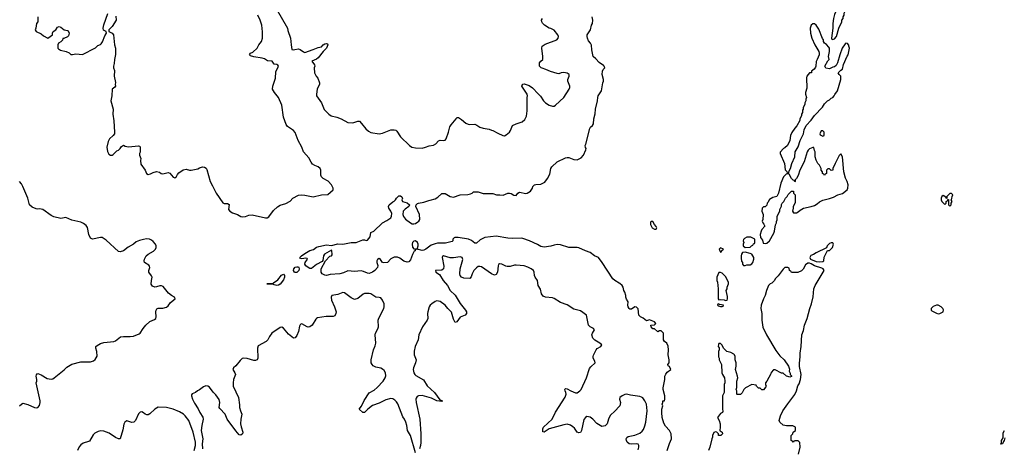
# Model space of a CAD drawing. Header units: inches. Extents: x 2348423 to 2474978, y 460702 to 613625.
# Tile 75 of 113: x 2432730 to 2444671, y 561427 to 566615. Entities that reach past the tile are written whole.
import ezdxf

# ---------------------------------------------------------------- set-up
doc = ezdxf.new("R2010")
doc.units = ezdxf.units.IN
doc.header["$MEASUREMENT"] = 0
doc.layers.add('C4536', color=7, linetype='Continuous')
doc.layers.add('C4546', color=7, linetype='Continuous')

msp = doc.modelspace()

# ---------------------------------------------------------------- linework, layer by layer
at = {"layer": 'C4536', "color": 5}
for points, elevation in [([(2435842, 566750), (2435977, 566510), (2435983, 566483), (2436016, 566390), (2436021, 566310), (2436032, 566252), (2436050, 566247), (2436066, 566254), (2436110, 566262), (2436130, 566254), (2436170, 566223), (2436190, 566215), (2436290, 566251), (2436350, 566279), (2436390, 566286), (2436409, 566310), (2436430, 566320), (2436450, 566326), (2436462, 566322), (2436466, 566310), (2436450, 566270), (2436410, 566229), (2436350, 566150), (2436330, 566136), (2436271, 566110), (2436307, 566067), (2436311, 566050), (2436301, 566030), (2436307, 565970), (2436324, 565930), (2436344, 565904), (2436365, 565850), (2436366, 565830), (2436345, 565790), (2436339, 565770), (2436329, 565710), (2436330, 565690), (2436390, 565607), (2436424, 565524), (2436478, 565470), (2436509, 565449), (2436577, 565430), (2436628, 565410), (2436710, 565366), (2436770, 565363), (2436830, 565384), (2436850, 565383), (2436876, 565356), (2436927, 565290), (2436961, 565261), (2436990, 565247), (2437090, 565231), (2437130, 565239), (2437230, 565277), (2437270, 565280), (2437290, 565274), (2437304, 565264), (2437350, 565192), (2437457, 565090), (2437484, 565070), (2437530, 565059), (2437610, 565056), (2437650, 565067), (2437694, 565086), (2437750, 565094), (2437777, 565110), (2437810, 565144), (2437830, 565151), (2437870, 565148), (2437890, 565151), (2437903, 565170), (2437930, 565251), (2437945, 565315), (2437961, 565339), (2438022, 565410), (2438030, 565426), (2438050, 565427), (2438090, 565402), (2438141, 565361), (2438168, 565348), (2438190, 565344), (2438250, 565347), (2438276, 565336), (2438310, 565311), (2438350, 565298), (2438425, 565285), (2438453, 565273), (2438470, 565272), (2438530, 565238), (2438590, 565211), (2438610, 565207), (2438630, 565216), (2438669, 565250), (2438682, 565270), (2438706, 565330), (2438750, 565352), (2438823, 565377), (2438856, 565404), (2438875, 565445), (2438886, 565510), (2438884, 565670), (2438889, 565690), (2438884, 565710), (2438821, 565810), (2438826, 565830), (2438829, 565831), (2438850, 565836), (2438910, 565816), (2438950, 565786), (2439017, 565717), (2439045, 565685), (2439083, 565630), (2439107, 565607), (2439150, 565579), (2439190, 565564), (2439210, 565565), (2439230, 565577), (2439330, 565670), (2439394, 565770), (2439400, 565790), (2439400, 565810), (2439378, 565870), (2439377, 565890), (2439395, 565930), (2439395, 565950), (2439370, 565966), (2439330, 565972), (2439298, 565970), (2439270, 565959), (2439250, 565961), (2439166, 565986), (2439110, 566012), (2439065, 566025), (2439054, 566030), (2439034, 566050), (2439034, 566090), (2439049, 566111), (2439074, 566130), (2439074, 566170), (2439062, 566270), (2439068, 566292), (2439101, 566319), (2439243, 566370), (2439260, 566390), (2439264, 566410), (2439258, 566430), (2439210, 566489), (2439171, 566509), (2439150, 566513), (2439094, 566550), (2439070, 566574), (2439061, 566590), (2439058, 566610), (2439070, 566631)], 60), ([(2432951, 566651), (2432951, 566590), (2432932, 566570), (2432925, 566510), (2432918, 566490), (2432930, 566472), (2432990, 566442), (2433017, 566417), (2433070, 566392), (2433126, 566430), (2433128, 566450), (2433138, 566470), (2433168, 566490), (2433190, 566522), (2433210, 566534), (2433230, 566525), (2433270, 566491), (2433310, 566485), (2433319, 566479), (2433331, 566451), (2433321, 566419), (2433310, 566408), (2433266, 566386), (2433254, 566386), (2433250, 566366), (2433230, 566346), (2433202, 566330), (2433192, 566310), (2433192, 566270), (2433200, 566260), (2433225, 566245), (2433294, 566230), (2433330, 566212), (2433350, 566192), (2433372, 566192), (2433410, 566201), (2433490, 566192), (2433650, 566272), (2433679, 566301), (2433710, 566315), (2433717, 566323), (2433733, 566347), (2433762, 566418), (2433784, 566450), (2433778, 566470), (2433747, 566487), (2433744, 566510), (2433749, 566551), (2433798, 566690)], 60), ([(2433897, 566657), (2433902, 566610), (2433850, 566530), (2433811, 566490), (2433812, 566470), (2433853, 566453), (2433867, 566430), (2433881, 566310), (2433891, 566269), (2433891, 566191), (2433879, 566130), (2433875, 566085), (2433866, 566050), (2433866, 566030), (2433878, 565998), (2433875, 565930), (2433891, 565851), (2433887, 565827), (2433891, 565810), (2433883, 565797), (2433851, 565770), (2433846, 565690), (2433836, 565630), (2433865, 565530), (2433858, 565470), (2433871, 565389), (2433881, 565250), (2433878, 565230), (2433865, 565210), (2433818, 565170), (2433803, 565137), (2433788, 565070), (2433796, 565016), (2433810, 564982), (2433830, 564971), (2433850, 564971), (2433862, 564978), (2433910, 565025), (2433930, 565032), (2433948, 565050), (2433963, 565077), (2433990, 565091), (2434010, 565081), (2434050, 565071), (2434170, 565085), (2434182, 565082), (2434191, 565071), (2434191, 565009), (2434182, 564990), (2434182, 564970), (2434198, 564930), (2434194, 564906), (2434200, 564860), (2434253, 564790), (2434269, 564749), (2434290, 564737), (2434316, 564744), (2434350, 564762), (2434391, 564771), (2434426, 564766), (2434447, 564747), (2434464, 564744), (2434530, 564759), (2434551, 564751), (2434590, 564706), (2434610, 564698), (2434630, 564712), (2434643, 564737), (2434662, 564758), (2434712, 564792), (2434750, 564802), (2434790, 564791), (2434810, 564791), (2434890, 564806), (2434910, 564818), (2434949, 564831), (2434970, 564825), (2434990, 564812), (2434998, 564798), (2435039, 564650), (2435070, 564598), (2435113, 564510), (2435193, 564393), (2435210, 564384), (2435250, 564383), (2435270, 564371), (2435264, 564310), (2435278, 564290), (2435310, 564271), (2435370, 564251), (2435410, 564227), (2435430, 564221), (2435470, 564226), (2435510, 564243), (2435550, 564247), (2435710, 564211), (2435730, 564211), (2435750, 564221), (2435810, 564301), (2435857, 564343), (2435890, 564363), (2435956, 564384), (2436009, 564411), (2436042, 564450), (2436110, 564487), (2436150, 564490), (2436190, 564487), (2436290, 564464), (2436390, 564490), (2436466, 564494), (2436533, 564550), (2436532, 564572), (2436512, 564612), (2436470, 564655), (2436410, 564689), (2436389, 564710), (2436384, 564730), (2436384, 564790), (2436376, 564810), (2436350, 564828), (2436310, 564844), (2436283, 564863), (2436265, 564885), (2436237, 564937), (2436171, 565011), (2436150, 565070), (2436109, 565149), (2436070, 565246), (2436050, 565272), (2435977, 565317), (2435963, 565343), (2435931, 565431), (2435910, 565579), (2435870, 565670), (2435820, 565730), (2435797, 565770), (2435801, 565810), (2435833, 565907), (2435838, 565982), (2435869, 566050), (2435862, 566062), (2435850, 566069), (2435815, 566075), (2435792, 566112), (2435737, 566117), (2435699, 566139), (2435670, 566149), (2435570, 566162), (2435530, 566178), (2435518, 566190), (2435528, 566210), (2435559, 566221), (2435609, 566271), (2435629, 566310), (2435662, 566350), (2435673, 566390), (2435674, 566466), (2435666, 566550), (2435648, 566610), (2435620, 566670)], 60), ([(2440000, 563420), (2439949, 563450), (2439924, 563470), (2439795, 563670), (2439750, 563730), (2439702, 563750), (2439650, 563789), (2439590, 563809), (2439510, 563845), (2439489, 563849), (2439390, 563849), (2439290, 563885), (2439250, 563889), (2439210, 563881), (2439170, 563865), (2439090, 563853), (2439050, 563864), (2439009, 563889), (2438912, 563932), (2438830, 563960), (2438810, 563964), (2438710, 563958), (2438650, 563964), (2438510, 563989), (2438370, 563973), (2438316, 563944), (2438270, 563905), (2438250, 563902), (2438210, 563934), (2438172, 563952), (2438047, 563973), (2438007, 563973), (2437998, 563970), (2437982, 563950), (2437982, 563930), (2437976, 563924), (2437896, 563904), (2437797, 563903), (2437770, 563897), (2437722, 563878), (2437656, 563830), (2437630, 563818), (2437610, 563814), (2437551, 563829), (2437531, 563829), (2437525, 563810), (2437515, 563805), (2437494, 563766), (2437470, 563701), (2437450, 563676), (2437430, 563673), (2437390, 563686), (2437340, 563720), (2437312, 563732), (2437270, 563735), (2437230, 563714), (2437191, 563669), (2437146, 563666), (2437129, 563670), (2437104, 563704), (2437090, 563716), (2437070, 563705), (2437060, 563690), (2437060, 563670), (2437074, 563634), (2437070, 563610), (2437036, 563570), (2437010, 563551), (2436970, 563537), (2436950, 563538), (2436900, 563560), (2436870, 563568), (2436790, 563559), (2436710, 563569), (2436658, 563542), (2436613, 563533), (2436496, 563524), (2436450, 563513), (2436430, 563514), (2436398, 563530), (2436386, 563550), (2436388, 563590), (2436438, 563690), (2436490, 563745), (2436510, 563751), (2436518, 563762), (2436521, 563770), (2436515, 563810), (2436510, 563818), (2436425, 563770), (2436416, 563750), (2436407, 563693), (2436400, 563680), (2436330, 563644), (2436270, 563595), (2436250, 563595), (2436240, 563600), (2436199, 563630), (2436189, 563650), (2436194, 563670), (2436222, 563710), (2436217, 563717), (2436202, 563722), (2436150, 563714), (2436136, 563716), (2436128, 563728), (2436149, 563750), (2436190, 563779), (2436250, 563813), (2436294, 563826), (2436330, 563855), (2436356, 563864), (2436450, 563885), (2436510, 563874), (2436590, 563895), (2436650, 563891), (2436750, 563911), (2436810, 563911), (2436890, 563945), (2436910, 563945), (2436930, 563936), (2436950, 563938), (2436980, 563980), (2436990, 564034), (2437026, 564050), (2437130, 564151), (2437182, 564178), (2437230, 564210), (2437241, 564230), (2437244, 564264), (2437233, 564290), (2437207, 564330), (2437203, 564350), (2437209, 564370), (2437255, 564405), (2437270, 564412), (2437288, 564430), (2437298, 564450), (2437330, 564476), (2437350, 564476), (2437365, 564465), (2437371, 564450), (2437366, 564430), (2437372, 564410), (2437430, 564394), (2437459, 564370), (2437451, 564350), (2437404, 564316), (2437380, 564290), (2437377, 564250), (2437385, 564225), (2437410, 564196), (2437468, 564150), (2437490, 564138), (2437510, 564136), (2437530, 564143), (2437558, 564162), (2437570, 564170), (2437582, 564190), (2437578, 564250), (2437536, 564350), (2437539, 564370), (2437555, 564385), (2437568, 564390), (2437630, 564401), (2437690, 564423), (2437710, 564424), (2437770, 564443), (2437800, 564460), (2437850, 564505), (2437890, 564504), (2437950, 564471), (2437990, 564461), (2438072, 564488), (2438165, 564495), (2438197, 564503), (2438218, 564510), (2438235, 564525), (2438250, 564526), (2438290, 564526), (2438350, 564504), (2438470, 564505), (2438511, 564491), (2438552, 564488), (2438593, 564487), (2438650, 564511), (2438670, 564511), (2438690, 564505), (2438724, 564484), (2438750, 564481), (2438770, 564511), (2438790, 564524), (2438870, 564507), (2438886, 564510), (2438925, 564535), (2438949, 564570), (2438954, 564590), (2438975, 564610), (2438990, 564616), (2439050, 564618), (2439098, 564642), (2439132, 564688), (2439158, 564742), (2439171, 564809), (2439182, 564830), (2439250, 564890), (2439350, 564937), (2439370, 564942), (2439390, 564941), (2439450, 564918), (2439490, 564915), (2439540, 564940), (2439566, 564970), (2439595, 565035), (2439598, 565050), (2439590, 565066), (2439589, 565090), (2439597, 565103), (2439646, 565294), (2439654, 565310), (2439677, 565330), (2439689, 565350), (2439692, 565410), (2439710, 565474), (2439713, 565530), (2439738, 565630), (2439742, 565670), (2439747, 565690), (2439785, 565750), (2439801, 565850), (2439809, 565870), (2439809, 565890), (2439792, 565950), (2439796, 565990), (2439808, 566012), (2439825, 566030), (2439819, 566050), (2439810, 566059), (2439756, 566096), (2439719, 566139), (2439683, 566170), (2439669, 566250), (2439666, 566306), (2439654, 566330), (2439630, 566359), (2439616, 566390), (2439612, 566410), (2439614, 566430), (2439652, 566490), (2439663, 566550), (2439675, 566570), (2439679, 566610), (2439672, 566650)], 40), ([(2432728, 561930), (2432750, 561952), (2432770, 561961), (2432830, 561945), (2432910, 561911), (2432930, 561907), (2432950, 561911), (2432970, 561932), (2432979, 561970), (2432979, 561990), (2432929, 562210), (2432939, 562230), (2432939, 562250), (2432929, 562291), (2432934, 562306), (2432943, 562317), (2432950, 562321), (2432990, 562306), (2433063, 562263), (2433110, 562252), (2433130, 562258), (2433150, 562271), (2433270, 562367), (2433301, 562399), (2433363, 562437), (2433470, 562465), (2433590, 562462), (2433626, 562474), (2433647, 562493), (2433669, 562531), (2433664, 562590), (2433653, 562630), (2433654, 562650), (2433670, 562663), (2433710, 562687), (2433750, 562699), (2433870, 562710), (2433890, 562720), (2433952, 562768), (2433987, 562773), (2434070, 562772), (2434110, 562777), (2434178, 562802), (2434190, 562811), (2434226, 562870), (2434261, 562910), (2434310, 562952), (2434364, 562976), (2434381, 562990), (2434387, 563010), (2434381, 563070), (2434384, 563090), (2434394, 563106), (2434410, 563114), (2434465, 563115), (2434510, 563126), (2434530, 563144), (2434558, 563182), (2434615, 563230), (2434609, 563250), (2434570, 563267), (2434535, 563295), (2434470, 563378), (2434450, 563387), (2434430, 563387), (2434390, 563372), (2434370, 563370), (2434342, 563382), (2434325, 563405), (2434328, 563452), (2434337, 563490), (2434329, 563509), (2434296, 563550), (2434297, 563570), (2434310, 563610), (2434305, 563625), (2434296, 563636), (2434244, 563670), (2434239, 563690), (2434243, 563710), (2434264, 563750), (2434290, 563770), (2434354, 563806), (2434376, 563830), (2434386, 563850), (2434386, 563870), (2434377, 563890), (2434350, 563924), (2434330, 563939), (2434303, 563950), (2434266, 563954), (2434230, 563949), (2434185, 563935), (2434142, 563918), (2434110, 563892), (2434046, 563854), (2433990, 563810), (2433950, 563798), (2433930, 563804), (2433778, 563938), (2433731, 563971), (2433710, 563973), (2433613, 563953), (2433590, 563964), (2433567, 564010), (2433553, 564093), (2433537, 564117), (2433503, 564143), (2433470, 564157), (2433363, 564183), (2433290, 564216), (2433230, 564204), (2433144, 564224), (2433110, 564241), (2433010, 564310), (2432970, 564321), (2432950, 564317), (2432930, 564321), (2432881, 564341), (2432849, 564370), (2432829, 564450), (2432769, 564590), (2432750, 564624), (2432726, 564650)], 60), ([(2440000, 561921), (2439953, 561870), (2439889, 561811), (2439871, 561770), (2439856, 561710), (2439830, 561689), (2439810, 561682), (2439790, 561678), (2439730, 561715), (2439681, 561770), (2439650, 561793), (2439610, 561799), (2439590, 561790), (2439570, 561765), (2439542, 561630), (2439530, 561605), (2439510, 561601), (2439490, 561610), (2439457, 561657), (2439437, 561677), (2439410, 561696), (2439370, 561707), (2439330, 561700), (2439150, 561650), (2439090, 561610), (2439076, 561616), (2439073, 561650), (2439083, 561670), (2439187, 561770), (2439228, 561852), (2439346, 562034), (2439358, 562070), (2439355, 562090), (2439345, 562110), (2439341, 562130), (2439345, 562135), (2439350, 562139), (2439370, 562138), (2439412, 562112), (2439470, 562088), (2439490, 562089), (2439525, 562110), (2439540, 562130), (2439602, 562270), (2439639, 562381), (2439655, 562405), (2439709, 562450), (2439706, 562470), (2439686, 562510), (2439685, 562530), (2439690, 562546), (2439720, 562610), (2439734, 562626), (2439779, 562650), (2439789, 562670), (2439765, 562690), (2439705, 562725), (2439680, 562750), (2439670, 562790), (2439675, 562810), (2439701, 562850), (2439687, 562867), (2439647, 562887), (2439630, 562910), (2439604, 563030), (2439530, 563081), (2439450, 563104), (2439370, 563155), (2439290, 563184), (2439210, 563232), (2439190, 563240), (2439108, 563248), (2439080, 563260), (2439060, 563290), (2439045, 563345), (2439019, 563390), (2439009, 563450), (2438981, 563490), (2438974, 563510), (2438971, 563550), (2438961, 563570), (2438934, 563594), (2438894, 563614), (2438850, 563628), (2438750, 563638), (2438730, 563637), (2438678, 563622), (2438642, 563622), (2438625, 563625), (2438576, 563650), (2438548, 563652), (2438536, 563644), (2438533, 563630), (2438526, 563550), (2438510, 563523), (2438490, 563517), (2438450, 563532), (2438330, 563616), (2438310, 563622), (2438290, 563619), (2438270, 563606), (2438238, 563570), (2438217, 563530), (2438207, 563493), (2438190, 563473), (2438118, 563479), (2438087, 563490), (2438073, 563510), (2438068, 563530), (2438070, 563590), (2438106, 563706), (2438098, 563730), (2438070, 563736), (2437990, 563724), (2437950, 563724), (2437870, 563749), (2437857, 563743), (2437855, 563730), (2437875, 563625), (2437871, 563590), (2437850, 563576), (2437774, 563570), (2437778, 563550), (2437822, 563522), (2437867, 563450), (2437919, 563390), (2437951, 563330), (2438013, 563273), (2438073, 563173), (2438137, 563090), (2438148, 563070), (2438148, 563050), (2438132, 563028), (2438070, 563007), (2438030, 562949), (2438010, 562941), (2437990, 562982), (2437968, 563068), (2437921, 563110), (2437891, 563151), (2437830, 563197), (2437790, 563202), (2437770, 563196), (2437730, 563168), (2437710, 563150), (2437697, 563130), (2437678, 563070), (2437675, 563050), (2437679, 562990), (2437672, 562970), (2437615, 562890), (2437570, 562790), (2437561, 562730), (2437527, 562650), (2437515, 562595), (2437514, 562550), (2437539, 562490), (2437531, 562450), (2437504, 562390), (2437503, 562370), (2437510, 562330), (2437521, 562310), (2437536, 562296), (2437626, 562246), (2437673, 562173), (2437762, 562090), (2437824, 562004), (2437856, 561990), (2437850, 561982), (2437790, 561990), (2437724, 562024), (2437610, 562056), (2437567, 562053), (2437550, 562042), (2437537, 562023), (2437534, 562010), (2437537, 561970), (2437581, 561770), (2437595, 561590), (2437595, 561485), (2437590, 561450), (2437577, 561410)], 60), ([(2437530, 561358), (2437471, 561571), (2437435, 561630), (2437426, 561690), (2437414, 561730), (2437395, 561770), (2437376, 561796), (2437314, 561954), (2437299, 561979), (2437279, 561999), (2437254, 562014), (2437230, 562017), (2437170, 562003), (2437090, 561962), (2437010, 561933), (2436951, 561889), (2436910, 561849), (2436890, 561848), (2436849, 561889), (2436876, 561924), (2436907, 561993), (2436970, 562087), (2437030, 562122), (2437067, 562153), (2437139, 562230), (2437162, 562270), (2437170, 562294), (2437168, 562330), (2437150, 562360), (2437130, 562376), (2437110, 562385), (2437050, 562401), (2437017, 562417), (2437003, 562430), (2436992, 562452), (2436994, 562490), (2437021, 562610), (2437042, 562658), (2437050, 562690), (2437042, 562790), (2437045, 562810), (2437075, 562865), (2437083, 562890), (2437079, 562970), (2437087, 562993), (2437146, 563110), (2437151, 563130), (2437149, 563169), (2437130, 563211), (2437110, 563239), (2437090, 563246), (2437050, 563249), (2436990, 563287), (2436970, 563293), (2436910, 563291), (2436894, 563286), (2436830, 563231), (2436790, 563221), (2436750, 563239), (2436670, 563300), (2436650, 563303), (2436590, 563279), (2436517, 563270), (2436506, 563250), (2436510, 563210), (2436547, 563130), (2436567, 563070), (2436566, 563050), (2436550, 563021), (2436530, 563012), (2436447, 563013), (2436342, 562998), (2436329, 562991), (2436320, 562980), (2436279, 562910), (2436250, 562887), (2436230, 562885), (2436217, 562890), (2436150, 562925), (2436139, 562921), (2436130, 562913), (2436123, 562897), (2436110, 562830), (2436090, 562785), (2436070, 562755), (2436052, 562750), (2435990, 562799), (2435930, 562873), (2435910, 562883), (2435890, 562881), (2435789, 562811), (2435759, 562770), (2435739, 562730), (2435718, 562710), (2435623, 562657), (2435615, 562630), (2435618, 562510), (2435610, 562489), (2435590, 562480), (2435570, 562479), (2435490, 562504), (2435450, 562510), (2435430, 562503), (2435402, 562478), (2435350, 562415), (2435323, 562390), (2435316, 562370), (2435341, 562330), (2435347, 562310), (2435322, 562250), (2435318, 562210), (2435320, 562170), (2435385, 562030), (2435396, 561944), (2435395, 561910), (2435406, 561870), (2435425, 561830), (2435413, 561770), (2435408, 561712), (2435415, 561675), (2435436, 561610), (2435431, 561589), (2435410, 561575), (2435390, 561579), (2435350, 561626), (2435248, 561768), (2435220, 561830), (2435157, 561897), (2435151, 561911), (2435157, 561970), (2435150, 562005), (2435110, 562064), (2435077, 562097), (2435030, 562157), (2435010, 562170), (2434988, 562172), (2434960, 562160), (2434910, 562123), (2434887, 562113), (2434862, 562090), (2434823, 562077), (2434815, 562065), (2434814, 562050), (2434825, 562010), (2434850, 561962), (2434894, 561894), (2434915, 561850), (2434951, 561791), (2434957, 561770), (2434937, 561690), (2434930, 561630), (2434950, 561530), (2434944, 561470), (2434948, 561410)], 60), ([(2434848, 561390), (2434861, 561450), (2434864, 561490), (2434834, 561610), (2434781, 561750), (2434737, 561810), (2434717, 561830), (2434670, 561859), (2434590, 561889), (2434510, 561909), (2434410, 561915), (2434371, 561890), (2434310, 561832), (2434290, 561821), (2434270, 561820), (2434250, 561827), (2434230, 561846), (2434210, 561856), (2434190, 561855), (2434170, 561834), (2434135, 561750), (2434116, 561730), (2434090, 561726), (2434030, 561746), (2434004, 561730), (2433992, 561708), (2433982, 561638), (2433950, 561529), (2433930, 561529), (2433890, 561545), (2433817, 561597), (2433750, 561624), (2433710, 561627), (2433682, 561618), (2433643, 561597), (2433623, 561577), (2433577, 561503), (2433564, 561496), (2433501, 561479), (2433470, 561456), (2433450, 561432), (2433433, 561390)], 60)]:
    msp.add_lwpolyline(points, dxfattribs=dict(at, elevation=elevation))
at = {"layer": 'C4536', "color": 5, "elevation": 40}
for points in [[(2437530, 563930), (2437510, 563927), (2437495, 563910), (2437490, 563890), (2437494, 563854), (2437510, 563836), (2437550, 563832), (2437564, 563870), (2437564, 563890), (2437556, 563910)], [(2436070, 563546), (2436064, 563550), (2436052, 563570), (2436055, 563590), (2436070, 563611), (2436090, 563617), (2436110, 563616), (2436116, 563610), (2436120, 563590), (2436115, 563570), (2436090, 563547)], [(2435850, 563390), (2435817, 563397), (2435790, 563409), (2435729, 563410), (2435790, 563411), (2435810, 563421), (2435860, 563460), (2435904, 563516), (2435930, 563526), (2435941, 563510), (2435940, 563490), (2435930, 563459), (2435890, 563405), (2435870, 563393)]]:
    msp.add_lwpolyline(points, close=True, dxfattribs=at)
at = {"layer": 'C4546', "color": 5, "elevation": 40}
for points in [[(2442690, 566786), (2442650, 566766), (2442610, 566678), (2442599, 566630), (2442591, 566570), (2442591, 566510), (2442574, 566390), (2442578, 566378), (2442590, 566374), (2442610, 566382), (2442635, 566410), (2442664, 566510), (2442699, 566590), (2442702, 566610), (2442715, 566630), (2442718, 566650), (2442728, 566670), (2442728, 566692), (2442738, 566710), (2442738, 566730), (2442730, 566746)], [(2442370, 566564), (2442350, 566564), (2442330, 566548), (2442317, 566510), (2442322, 566450), (2442337, 566390), (2442373, 566310), (2442421, 566230), (2442427, 566210), (2442424, 566190), (2442403, 566130), (2442391, 566109), (2442386, 566050), (2442381, 566039), (2442365, 566015), (2442334, 565990), (2442332, 565970), (2442310, 565968), (2442278, 565930), (2442271, 565910), (2442276, 565784), (2442258, 565730), (2442258, 565710), (2442271, 565669), (2442262, 565650), (2442262, 565630), (2442253, 565607), (2442252, 565588), (2442233, 565547), (2442232, 565528), (2442224, 565516), (2442222, 565490), (2442213, 565467), (2442212, 565448), (2442192, 565410), (2442192, 565390), (2442155, 565325), (2442130, 565298), (2442095, 565245), (2442078, 565210), (2442071, 565149), (2442042, 565090), (2442010, 565058), (2441994, 565050), (2441953, 565007), (2441952, 564990), (2442005, 564870), (2442013, 564793), (2442033, 564773), (2442038, 564758), (2442050, 564754), (2442058, 564762), (2442060, 564780), (2442078, 564810), (2442095, 564870), (2442129, 564950), (2442135, 565010), (2442170, 565074), (2442195, 565150), (2442235, 565230), (2442243, 565277), (2442268, 565330), (2442330, 565394), (2442369, 565451), (2442468, 565552), (2442490, 565594), (2442526, 565630), (2442550, 565642), (2442570, 565662), (2442590, 565672), (2442608, 565690), (2442615, 565705), (2442649, 565751), (2442689, 565890), (2442689, 565930), (2442668, 565950), (2442658, 565970), (2442690, 566002), (2442707, 566013), (2442719, 566070), (2442766, 566174), (2442778, 566190), (2442795, 566270), (2442787, 566293), (2442787, 566307), (2442770, 566326), (2442750, 566328), (2442740, 566320), (2442706, 566270), (2442676, 566190), (2442646, 566090), (2442630, 566058), (2442610, 566042), (2442590, 566039), (2442550, 566019), (2442505, 566025), (2442495, 566050), (2442530, 566114), (2442546, 566130), (2442539, 566170), (2442549, 566230), (2442549, 566270), (2442543, 566283), (2442515, 566315), (2442489, 566330), (2442478, 566350), (2442478, 566370), (2442466, 566386), (2442420, 566500), (2442390, 566549)], [(2442470, 565266), (2442450, 565266), (2442434, 565230), (2442438, 565218), (2442470, 565202), (2442486, 565210), (2442486, 565250)], [(2442350, 565066), (2442310, 565048), (2442292, 565030), (2442282, 565010), (2442245, 564890), (2442191, 564790), (2442170, 564726), (2442152, 564688), (2442134, 564670), (2442134, 564650), (2442130, 564646), (2442122, 564662), (2442110, 564666), (2442090, 564686), (2442062, 564742), (2442030, 564746), (2441992, 564710), (2441962, 564630), (2441931, 564509), (2441912, 564470), (2441864, 564456), (2441825, 564435), (2441804, 564396), (2441794, 564390), (2441790, 564366), (2441770, 564346), (2441750, 564346), (2441733, 564327), (2441732, 564290), (2441745, 564250), (2441742, 564190), (2441734, 564170), (2441742, 564150), (2441755, 564135), (2441765, 564110), (2441731, 564069), (2441722, 564050), (2441712, 564010), (2441713, 563973), (2441740, 563940), (2441745, 563905), (2441770, 563898), (2441790, 563905), (2441822, 563930), (2441876, 564024), (2441885, 564050), (2441896, 564124), (2441908, 564152), (2441908, 564168), (2441915, 564185), (2441915, 564230), (2441948, 564290), (2441948, 564312), (2441967, 564353), (2441968, 564372), (2441978, 564390), (2441998, 564410), (2442018, 564450), (2442038, 564470), (2442050, 564494), (2442090, 564534), (2442113, 564533), (2442114, 564510), (2442134, 564490), (2442133, 564393), (2442112, 564350), (2442112, 564330), (2442102, 564290), (2442113, 564273), (2442150, 564272), (2442170, 564282), (2442195, 564305), (2442234, 564326), (2442330, 564347), (2442370, 564361), (2442401, 564379), (2442430, 564406), (2442470, 564426), (2442550, 564444), (2442599, 564461), (2442652, 564488), (2442710, 564505), (2442764, 564550), (2442773, 564570), (2442776, 564610), (2442764, 564650), (2442744, 564690), (2442724, 564770), (2442708, 564950), (2442690, 564986), (2442670, 564966), (2442618, 564870), (2442592, 564810), (2442591, 564789), (2442570, 564786), (2442550, 564806), (2442530, 564806), (2442514, 564790), (2442514, 564750), (2442498, 564742), (2442490, 564726), (2442482, 564742), (2442468, 564748), (2442467, 564767), (2442448, 564790), (2442448, 564810), (2442428, 564850), (2442408, 564870), (2442388, 564910), (2442378, 564950), (2442378, 565010), (2442368, 565028), (2442362, 565062)], [(2444030, 564506), (2444010, 564506), (2443974, 564470), (2443974, 564446), (2443966, 564450), (2443962, 564462), (2443930, 564482), (2443912, 564470), (2443905, 564450), (2443905, 564430), (2443912, 564410), (2443950, 564374), (2443966, 564390), (2443966, 564410), (2443982, 564418), (2443986, 564434), (2443993, 564433), (2443994, 564370), (2444010, 564354), (2444026, 564370), (2444026, 564390), (2444038, 564410), (2444026, 564430), (2444036, 564444), (2444038, 564470), (2444046, 564490)], [(2440410, 564166), (2440390, 564166), (2440382, 564158), (2440382, 564130), (2440402, 564090), (2440430, 564072), (2440450, 564074), (2440455, 564090), (2440450, 564106), (2440428, 564128)], [(2441550, 563978), (2441520, 563960), (2441510, 563946), (2441505, 563930), (2441512, 563910), (2441502, 563890), (2441502, 563870), (2441530, 563852), (2441590, 563854), (2441607, 563873), (2441622, 563878), (2441630, 563894), (2441642, 563898), (2441646, 563910), (2441646, 563950), (2441596, 563976)], [(2442590, 563906), (2442570, 563906), (2442550, 563898), (2442522, 563870), (2442513, 563847), (2442390, 563788), (2442355, 563765), (2442326, 563754), (2442312, 563730), (2442322, 563710), (2442390, 563681), (2442430, 563675), (2442470, 563681), (2442482, 563690), (2442488, 563732), (2442527, 563813), (2442550, 563814), (2442588, 563850), (2442598, 563890)], [(2441230, 563846), (2441214, 563830), (2441230, 563794), (2441242, 563798), (2441247, 563813), (2441266, 563830)], [(2441530, 563795), (2441494, 563790), (2441482, 563770), (2441478, 563750), (2441480, 563720), (2441485, 563685), (2441494, 563670), (2441494, 563650), (2441510, 563634), (2441530, 563634), (2441550, 563642), (2441590, 563642), (2441610, 563652), (2441622, 563670), (2441635, 563710), (2441635, 563730), (2441610, 563768), (2441590, 563779)], [(2441230, 563546), (2441210, 563546), (2441185, 563490), (2441185, 563450), (2441191, 563431), (2441202, 563350), (2441202, 563230), (2441210, 563214), (2441230, 563221), (2441274, 563214), (2441290, 563206), (2441308, 563212), (2441315, 563230), (2441315, 563255), (2441298, 563330), (2441308, 563350), (2441308, 563370), (2441328, 563410), (2441327, 563427), (2441295, 563495), (2441250, 563538)], [(2441210, 563166), (2441198, 563162), (2441194, 563150), (2441204, 563144), (2441230, 563134), (2441250, 563134), (2441262, 563138), (2441266, 563150), (2441218, 563158)], [(2443850, 563152), (2443810, 563136), (2443790, 563119), (2443784, 563110), (2443783, 563090), (2443790, 563081), (2443810, 563076), (2443850, 563053), (2443870, 563047), (2443890, 563050), (2443929, 563070), (2443935, 563095), (2443927, 563110), (2443907, 563130), (2443870, 563150)]]:
    msp.add_lwpolyline(points, close=True, dxfattribs=at)
at = {"layer": 'C4546', "color": 5}
for points, elevation in [([(2442177, 561343), (2442197, 561430), (2442190, 561486), (2442170, 561506), (2442130, 561506), (2442118, 561502), (2442110, 561488), (2442102, 561502), (2442086, 561510), (2442088, 561572), (2442106, 561590), (2442109, 561611), (2442138, 561630), (2442138, 561670), (2442108, 561688), (2442030, 561689), (2441990, 561695), (2441949, 561730), (2441942, 561750), (2441955, 561810), (2441984, 561870), (2442044, 561956), (2442132, 562068), (2442149, 562110), (2442166, 562174), (2442183, 562197), (2442201, 562250), (2442209, 562310), (2442189, 562409), (2442186, 562446), (2442197, 562523), (2442196, 562570), (2442209, 562650), (2442216, 562790), (2442235, 562845), (2442249, 562910), (2442279, 562990), (2442312, 563110), (2442333, 563167), (2442352, 563252), (2442361, 563350), (2442379, 563390), (2442486, 563570), (2442474, 563590), (2442459, 563599), (2442370, 563627), (2442330, 563653), (2442310, 563659), (2442290, 563659), (2442261, 563639), (2442230, 563589), (2442210, 563569), (2442167, 563547), (2442090, 563546), (2442082, 563562), (2442066, 563570), (2442062, 563602), (2442047, 563607), (2442010, 563608), (2441990, 563588), (2441930, 563508), (2441892, 563470), (2441882, 563450), (2441850, 563418), (2441831, 563409), (2441811, 563389), (2441786, 563330), (2441771, 563270), (2441751, 563229), (2441723, 563150), (2441719, 563110), (2441731, 563050), (2441731, 562970), (2441743, 562883), (2441786, 562790), (2441900, 562600), (2441950, 562536), (2442001, 562490), (2442053, 562413), (2442064, 562376), (2442062, 562350), (2442072, 562328), (2442072, 562312), (2442090, 562294), (2442090, 562286), (2442070, 562278), (2442047, 562287), (2442030, 562288), (2441990, 562326), (2441970, 562328), (2441890, 562368), (2441873, 562367), (2441844, 562336), (2441840, 562320), (2441792, 562228), (2441774, 562210), (2441774, 562190), (2441782, 562170), (2441780, 562160), (2441750, 562126), (2441730, 562126), (2441710, 562146), (2441690, 562146), (2441666, 562170), (2441662, 562182), (2441610, 562188), (2441532, 562148), (2441512, 562128), (2441490, 562086), (2441470, 562066), (2441430, 562066), (2441426, 562070), (2441426, 562110), (2441418, 562130), (2441427, 562153), (2441429, 562230), (2441438, 562270), (2441435, 562290), (2441409, 562370), (2441418, 562410), (2441418, 562450), (2441408, 562490), (2441407, 562527), (2441398, 562550), (2441390, 562558), (2441356, 562576), (2441306, 562590), (2441266, 562630), (2441250, 562666), (2441230, 562686), (2441210, 562686), (2441204, 562676), (2441202, 562650), (2441212, 562632), (2441212, 562610), (2441205, 562590), (2441205, 562525), (2441212, 562510), (2441212, 562490), (2441242, 562430), (2441245, 562330), (2441252, 562310), (2441278, 562270), (2441282, 562230), (2441282, 562210), (2441272, 562190), (2441272, 562090), (2441252, 562050), (2441252, 561892), (2441257, 561863), (2441252, 561850), (2441230, 561835), (2441191, 561790), (2441211, 561750), (2441223, 561710), (2441226, 561670), (2441222, 561630), (2441225, 561625), (2441251, 561611), (2441254, 561590), (2441232, 561568), (2441210, 561568), (2441206, 561570), (2441206, 561590), (2441186, 561610), (2441170, 561615), (2441150, 561606), (2441132, 561570), (2441132, 561548), (2441122, 561530), (2441098, 561430), (2441082, 561390)], 40), ([(2440582, 561390), (2440610, 561474), (2440635, 561530), (2440632, 561592), (2440610, 561629), (2440563, 561683), (2440540, 561720), (2440521, 561790), (2440516, 561850), (2440517, 561890), (2440529, 561930), (2440522, 561950), (2440529, 561970), (2440529, 561990), (2440548, 561992), (2440555, 562010), (2440555, 562050), (2440534, 562130), (2440534, 562150), (2440555, 562250), (2440555, 562290), (2440565, 562315), (2440582, 562338), (2440628, 562370), (2440610, 562406), (2440596, 562416), (2440589, 562430), (2440608, 562452), (2440608, 562488), (2440595, 562550), (2440599, 562610), (2440595, 562655), (2440578, 562690), (2440549, 562709), (2440538, 562730), (2440538, 562810), (2440510, 562838), (2440490, 562838), (2440470, 562828), (2440466, 562830), (2440430, 562866), (2440410, 562866), (2440387, 562887), (2440386, 562910), (2440427, 562913), (2440446, 562930), (2440428, 562950), (2440370, 562974), (2440330, 562962), (2440292, 562992), (2440258, 563010), (2440238, 563030), (2440230, 563106), (2440210, 563128), (2440190, 563129), (2440150, 563102), (2440130, 563104), (2440122, 563110), (2440109, 563130), (2440104, 563150), (2440108, 563190), (2440090, 563226), (2440082, 563250), (2440082, 563270), (2440069, 563310), (2440055, 563330), (2440048, 563370), (2440038, 563390), (2440010, 563414), (2440000, 563420)], 40), ([(2440230, 561395), (2440239, 561430), (2440238, 561450), (2440230, 561466), (2440215, 561470), (2440150, 561463), (2440120, 561470), (2440097, 561490), (2440088, 561510), (2440086, 561530), (2440095, 561545), (2440110, 561556), (2440190, 561573), (2440250, 561600), (2440279, 561621), (2440296, 561644), (2440313, 561687), (2440322, 561730), (2440338, 561870), (2440332, 561950), (2440312, 561992), (2440286, 562026), (2440270, 562037), (2440250, 562043), (2440138, 562058), (2440090, 562071), (2440070, 562069), (2440036, 562050), (2440008, 562030), (2440006, 562010), (2440018, 561970), (2440008, 561930), (2440000, 561921)], 60), ([(2444679, 561541), (2444670, 561509), (2444661, 561499), (2444650, 561469), (2444630, 561466), (2444636, 561484), (2444635, 561510), (2444658, 561542), (2444659, 561601), (2444675, 561630)], 20)]:
    msp.add_lwpolyline(points, dxfattribs=dict(at, elevation=elevation))

doc.saveas('drawing.dxf')
